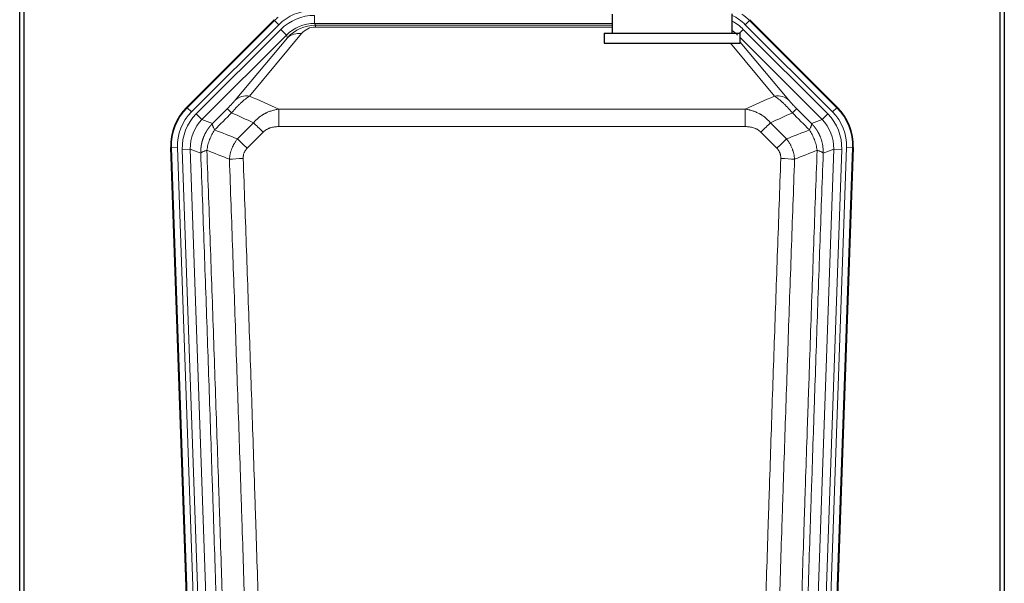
# Model space of a CAD drawing. Header units: inches. Extents: x 0 to 20790, y -12 to 14700.
# Tile 45 of 184: x 4939 to 5431, y 4922 to 5204. Entities that reach past the tile are written whole.
import ezdxf

# ---------------------------------------------------------------- set-up
doc = ezdxf.new("R2010")
doc.units = ezdxf.units.IN
doc.layers.add('1', color=7, linetype='Continuous', true_color=0xffffff)

msp = doc.modelspace()

# ---------------------------------------------------------------- linework, layer by layer
at = {"layer": '1', "color": 2, "linetype": 'Continuous', "lineweight": 25}
for p, q in [((4938.724, 4824.559), (4938.724, 5225.139)), ((5428.724, 4824.559), (5428.724, 5225.139)), ((4940.724, 5224.811), (4940.724, 4801.301)), ((5430.724, 5224.811), (5430.724, 4801.301)), ((5234.725, 5206.301), (5234.725, 5196.801)), ((5294.725, 5196.801), (5294.725, 5206.417)), ((5022.084, 5159.688), (5065.9, 5203.504)), ((5303.55, 5203.504), (5347.366, 5159.688)), ((5230.725, 5196.801), (5298.725, 5196.801)), ((5230.725, 5196.801), (5230.725, 5191.801)), ((5298.725, 5191.801), (5298.725, 5196.801)), ((5230.725, 5191.801), (5298.725, 5191.801)), ((5027.321, 4764.036), (5014.203, 5139.681)), ((5355.247, 5139.681), (5342.129, 4764.036))]:
    msp.add_line(p, q, dxfattribs=at)
at = {"layer": '1', "color": 110, "linetype": 'Continuous', "lineweight": 13}
for p, q in [((5086.097, 5201.678), (5086.097, 5205.673)), ((5022.464, 5159.538), (5066.055, 5203.129)), ((5068.173, 5201.01), (5024.583, 5157.42)), ((5066.055, 5203.129), (5065.9, 5203.504)), ((5068.173, 5201.01), (5066.055, 5203.129)), ((5234.723, 5201.678), (5086.097, 5201.678)), ((5086.097, 5201.678), (5086.492, 5200.724)), ((5086.492, 5200.724), (5234.722, 5200.724)), ((5086.492, 5199.845), (5086.492, 5200.724)), ((5303.395, 5203.129), (5301.276, 5201.01)), ((5344.867, 5157.42), (5301.276, 5201.01)), ((5303.55, 5203.504), (5303.395, 5203.129)), ((5303.395, 5203.129), (5346.985, 5159.538)), ((5026.974, 5156.478), (5069.15, 5198.653)), ((5071.974, 5195.829), (5029.799, 5153.653)), ((5079.589, 5196.538), (5053.512, 5165.365)), ((5071.974, 5195.829), (5069.15, 5198.653)), ((5072.528, 5194.492), (5071.974, 5195.829)), ((5234.722, 5199.845), (5086.492, 5199.845)), ((5298.447, 5196.801), (5300.3, 5198.653)), ((5342.475, 5156.478), (5300.3, 5198.653)), ((5046.45, 5163.319), (5072.528, 5194.492)), ((5315.938, 5165.365), (5293.823, 5191.8)), ((5339.651, 5153.653), (5298.725, 5194.578)), ((5298.725, 5192.335), (5322.999, 5163.319)), ((5022.084, 5159.688), (5022.464, 5159.538)), ((5024.583, 5157.42), (5022.464, 5159.538)), ((5026.974, 5156.478), (5029.799, 5153.653)), ((5068.139, 5158.794), (5301.311, 5158.794)), ((5068.139, 5150.086), (5068.139, 5158.794)), ((5301.311, 5150.086), (5301.311, 5158.794)), ((5339.651, 5153.653), (5342.475, 5156.478)), ((5346.985, 5159.538), (5344.867, 5157.42)), ((5346.985, 5159.538), (5347.366, 5159.688)), ((5029.799, 5153.653), (5035.024, 5151.595)), ((5334.426, 5151.595), (5339.651, 5153.653)), ((5301.311, 5150.086), (5068.139, 5150.086)), ((5014.583, 5139.531), (5014.203, 5139.681)), ((5017.577, 5139.636), (5014.583, 5139.531)), ((5027.694, 4764.088), (5014.583, 5139.531)), ((5017.577, 5139.636), (5030.688, 4764.193)), ((5019.969, 5138.694), (5023.961, 5138.833)), ((5019.969, 5138.694), (5033.035, 4764.523)), ((5023.961, 5138.833), (5037.027, 4764.662)), ((5029.209, 5136.766), (5023.961, 5138.833)), ((5332.422, 4764.662), (5345.488, 5138.833)), ((5349.481, 5138.694), (5336.414, 4764.523)), ((5338.761, 4764.193), (5351.872, 5139.636)), ((5345.488, 5138.833), (5340.241, 5136.766)), ((5354.866, 5139.531), (5341.755, 4764.088)), ((5345.488, 5138.833), (5349.481, 5138.694)), ((5354.866, 5139.531), (5351.872, 5139.636)), ((5355.247, 5139.681), (5354.866, 5139.531))]:
    msp.add_line(p, q, dxfattribs=at)
for centre, major_axis, ratio, start_param, end_param in [((5085.148, 5183.997, 0), (9.199, -22.209), 0.998395, 2.7494612, 3.5337241), ((5086.124, 5181.64, 0), (-9.199, 22.209), 0.998395, 5.8910538, 6.6753168), ((5284.302, 5183.997, 0), (-9.199, -22.209), 0.998395, 2.7494612, 3.0857139), ((5284.302, 5183.997), (-10.345, -24.976), 0.9987509, 2.7494612, 2.9335669), ((5085.148, 5183.997), (10.345, -24.976), 0.9987509, 3.439392, 3.5337241), ((5086.124, 5181.64), (7.671, -18.519), 0.9977549, 2.7494612, 3.5337241), ((5087.046, 5179.415), (4.311, -20.925), 0.9337003, 2.9520749, 3.7363379), ((5283.325, 5181.64, 0), (9.199, 22.209), 0.998395, 5.8910538, 6.1816355), ((5079.589, 5187.43), (-7.67, 6.416), 0.860824, 5.3364913, 6.1801624), ((5087.046, 5188.523), (2.389, -11.128), 0.8742439, 2.9560698, 3.7403327), ((5283.325, 5181.64), (-7.671, -18.519), 0.9977549, 2.7494612, 2.9288368), ((5053.512, 5156.257), (-7.67, 6.416), 0.860824, 5.3364913, 6.1801624), ((5315.938, 5156.257), (-7.67, -6.416), 0.860824, 3.2446156, 4.0882866), ((5041.597, 5140.446), (25.153, -9.908), 0.9987323, 2.7320361, 3.5511492), ((5041.597, 5140.446, 0), (22.366, -8.81), 0.9983711, 2.7320361, 3.5511492), ((5043.988, 5139.504, 0), (-22.366, 8.81), 0.9983711, 5.8736288, 6.6927419), ((5049.425, 5151.893), (7.081, -7.061), 0.0269081, 2.343706, 3.0892138), ((5320.025, 5151.893), (-7.081, -7.061), 0.0269081, 3.1939715, 3.9394793), ((5325.461, 5139.504, 0), (22.366, 8.81), 0.9983711, 5.8736288, 6.6927419), ((5327.853, 5140.446, 0), (-22.366, -8.81), 0.9983711, 2.7320361, 3.5511492), ((5327.853, 5140.446), (-25.153, -9.908), 0.9987323, 2.7320361, 3.5511492), ((5043.988, 5139.504), (18.651, -7.347), 0.9977215, 2.7320361, 3.5511492), ((5060.38, 5146.963), (7.096, -7.046), 0.0275577, 1.5981516, 2.344042), ((5309.069, 5146.963), (-7.096, -7.046), 0.0275577, 3.9391433, 4.6850337), ((5325.461, 5139.504), (-18.651, -7.347), 0.9977215, 2.7320361, 3.5511492), ((5052.371, 5138.898), (7.095, -7.047), 0.0252539, 1.5958719, 2.342907), ((5317.078, 5138.898), (7.095, 7.047), 0.0252539, 0.7986857, 1.5457208), ((5050.399, 5133.811), (-9.993, -0.365), 0.0335157, 4.711165, 5.4709844), ((5319.05, 5133.811), (-9.993, 0.365), 0.0335157, 3.9537936, 4.713613)]:
    msp.add_ellipse(centre, major_axis=major_axis, ratio=ratio, start_param=start_param, end_param=end_param, dxfattribs=at)
at = {"layer": '1', "color": 2, "linetype": 'Continuous', "lineweight": 25}
for centre, major_axis in [((5041.224, 5140.593, 0), (25.162, -9.912)), ((5328.225, 5140.593, 0), (-25.162, -9.912))]:
    msp.add_ellipse(centre, major_axis=major_axis, ratio=0.9983711, start_param=2.7320361, end_param=3.5511492, dxfattribs=at)
at = {"layer": '1', "color": 110, "linetype": 'Continuous', "lineweight": 13}
for points, knots in [([(5046.45, 5163.319), (5046.425, 5163.288), (5046.399, 5163.258), (5046.346, 5163.195), (5046.319, 5163.163), (5046.236, 5163.066), (5046.179, 5162.999), (5046, 5162.792), (5045.871, 5162.646), (5045.663, 5162.413), (5045.591, 5162.333), (5045.48, 5162.21), (5045.423, 5162.147), (5045.365, 5162.083), (5045.325, 5162.04), (5045.306, 5162.018), (5045.126, 5161.822), (5044.959, 5161.641), (5044.608, 5161.266), (5044.424, 5161.071), (5044.184, 5160.819), (5044.111, 5160.743), (5044.037, 5160.665), (5043.987, 5160.613), (5043.962, 5160.587), (5043.837, 5160.457), (5043.736, 5160.352), (5043.429, 5160.035), (5043.221, 5159.822), (5042.797, 5159.391), (5042.582, 5159.174), (5042.363, 5158.954)], [0, 0, 0, 0, 0.03125, 0.03125, 0.0625, 0.0625, 0.125, 0.125, 0.25, 0.25, 0.3125, 0.3125, 0.34375, 0.359375, 0.359375, 0.375, 0.375, 0.5, 0.5, 0.625, 0.625, 0.65625, 0.671875, 0.671875, 0.6875, 0.6875, 0.75, 0.75, 0.875, 0.875, 1, 1, 1, 1]), ([(5044.617, 5156.96), (5045, 5157.419), (5045.771, 5158.315), (5046.546, 5159.17), (5047.13, 5159.795), (5047.325, 5160), (5047.569, 5160.254), (5047.618, 5160.305), (5047.716, 5160.405), (5047.862, 5160.555), (5048.007, 5160.703), (5048.492, 5161.191), (5048.875, 5161.565), (5049.634, 5162.281), (5050.01, 5162.623), (5050.474, 5163.03), (5050.567, 5163.111), (5050.752, 5163.269), (5051.027, 5163.503), (5051.297, 5163.726), (5051.831, 5164.158), (5052.179, 5164.426), (5052.688, 5164.799), (5052.856, 5164.919), (5053.105, 5165.092), (5053.187, 5165.148), (5053.35, 5165.258), (5053.431, 5165.312), (5053.512, 5165.365)], [0, 0, 0, 0, 0.125, 0.25, 0.25, 0.3125, 0.3125, 0.328125, 0.328125, 0.34375, 0.375, 0.375, 0.5, 0.5, 0.625, 0.625, 0.65625, 0.65625, 0.6875, 0.75, 0.75, 0.875, 0.875, 0.9375, 0.9375, 0.96875, 0.96875, 1, 1, 1, 1]), ([(5315.938, 5165.365), (5316.26, 5165.154), (5316.59, 5164.925), (5317.267, 5164.428), (5317.615, 5164.161), (5318.149, 5163.73), (5318.329, 5163.581), (5318.602, 5163.351), (5318.694, 5163.273), (5318.833, 5163.154), (5318.879, 5163.114), (5318.972, 5163.033), (5319.389, 5162.669), (5320.187, 5161.942), (5320.952, 5161.197), (5321.531, 5160.614), (5321.725, 5160.416), (5322.017, 5160.112), (5322.115, 5160.01), (5322.261, 5159.855), (5322.31, 5159.803), (5322.408, 5159.699), (5322.457, 5159.647), (5322.898, 5159.176), (5323.287, 5158.747), (5324.063, 5157.869), (5324.449, 5157.419), (5324.833, 5156.96)], [0, 0, 0, 0, 0.125, 0.125, 0.25, 0.25, 0.3125, 0.3125, 0.34375, 0.34375, 0.359375, 0.359375, 0.375, 0.5, 0.625, 0.625, 0.6875, 0.6875, 0.71875, 0.71875, 0.734375, 0.734375, 0.75, 0.75, 0.875, 0.875, 1, 1, 1, 1]), ([(5327.086, 5158.954), (5326.867, 5159.174), (5326.651, 5159.393), (5326.225, 5159.826), (5326.015, 5160.041), (5325.757, 5160.307), (5325.706, 5160.36), (5325.604, 5160.466), (5325.453, 5160.622), (5325.307, 5160.775), (5325.021, 5161.076), (5324.838, 5161.27), (5324.488, 5161.644), (5324.321, 5161.825), (5324.142, 5162.021), (5324.122, 5162.043), (5324.082, 5162.086), (5324.024, 5162.15), (5323.891, 5162.296), (5323.784, 5162.416), (5323.576, 5162.649), (5323.448, 5162.794), (5323.21, 5163.069), (5323.1, 5163.198), (5322.999, 5163.319)], [0, 0, 0, 0, 0.125, 0.125, 0.25, 0.25, 0.28125, 0.28125, 0.3125, 0.375, 0.375, 0.5, 0.5, 0.625, 0.625, 0.640625, 0.640625, 0.65625, 0.6875, 0.75, 0.75, 0.875, 0.875, 1, 1, 1, 1]), ([(5055.563, 5152.024), (5055.763, 5152.264), (5055.968, 5152.498), (5056.285, 5152.841), (5056.392, 5152.954), (5056.609, 5153.177), (5056.718, 5153.287), (5057.271, 5153.828), (5057.732, 5154.236), (5058.689, 5155.003), (5059.185, 5155.362), (5059.827, 5155.782), (5059.957, 5155.865), (5060.152, 5155.986), (5060.218, 5156.026), (5060.35, 5156.106), (5060.415, 5156.145), (5060.746, 5156.34), (5061.081, 5156.526), (5061.421, 5156.702), (5061.557, 5156.772), (5061.626, 5156.806), (5061.831, 5156.908), (5061.968, 5156.974), (5062.382, 5157.168), (5062.66, 5157.29), (5063.497, 5157.637), (5064.062, 5157.841), (5065.205, 5158.199), (5065.783, 5158.352), (5066.952, 5158.61), (5067.542, 5158.714), (5068.139, 5158.794)], [0, 0, 0, 0, 0.0625, 0.0625, 0.09375, 0.09375, 0.125, 0.125, 0.25, 0.25, 0.375, 0.375, 0.40625, 0.40625, 0.421875, 0.421875, 0.4375, 0.4375, 0.5, 0.515625, 0.515625, 0.53125, 0.53125, 0.5625, 0.5625, 0.625, 0.625, 0.75, 0.75, 0.875, 0.875, 1, 1, 1, 1]), ([(5301.311, 5158.794), (5301.908, 5158.714), (5302.576, 5158.596), (5303.24, 5158.446), (5303.387, 5158.412), (5303.461, 5158.394), (5303.681, 5158.34), (5303.828, 5158.303), (5304.266, 5158.186), (5304.555, 5158.102), (5305.417, 5157.831), (5305.982, 5157.625), (5307.095, 5157.163), (5307.642, 5156.907), (5308.448, 5156.482), (5308.847, 5156.259), (5309.241, 5156.021), (5309.437, 5155.899), (5309.502, 5155.858), (5309.632, 5155.775), (5309.697, 5155.734), (5310.276, 5155.354), (5310.772, 5154.994), (5311.727, 5154.227), (5312.186, 5153.82), (5313.066, 5152.959), (5313.486, 5152.504), (5313.887, 5152.024)], [0, 0, 0, 0, 0.125, 0.140625, 0.140625, 0.15625, 0.15625, 0.1875, 0.1875, 0.25, 0.25, 0.375, 0.375, 0.5, 0.5, 0.5625, 0.59375, 0.59375, 0.609375, 0.609375, 0.625, 0.625, 0.75, 0.75, 0.875, 0.875, 1, 1, 1, 1]), ([(5029.209, 5136.766), (5029.208, 5136.789), (5029.207, 5136.835), (5029.205, 5136.905), (5029.203, 5136.974), (5029.202, 5137.043), (5029.201, 5137.112), (5029.2, 5137.181), (5029.199, 5137.25), (5029.199, 5137.319), (5029.198, 5137.388), (5029.198, 5137.457), (5029.199, 5137.526), (5029.199, 5137.595), (5029.2, 5137.664), (5029.201, 5137.732), (5029.202, 5137.801), (5029.204, 5137.87), (5029.205, 5137.938), (5029.207, 5138.007), (5029.209, 5138.076), (5029.212, 5138.144), (5029.214, 5138.213), (5029.217, 5138.281), (5029.22, 5138.35), (5029.224, 5138.418), (5029.227, 5138.486), (5029.231, 5138.554), (5029.235, 5138.623), (5029.239, 5138.691), (5029.244, 5138.759), (5029.248, 5138.827), (5029.253, 5138.895), (5029.258, 5138.963), (5029.264, 5139.031), (5029.269, 5139.098), (5029.275, 5139.166), (5029.281, 5139.234), (5029.287, 5139.302), (5029.294, 5139.369), (5029.3, 5139.437), (5029.307, 5139.504), (5029.315, 5139.572), (5029.322, 5139.639), (5029.33, 5139.706), (5029.337, 5139.773), (5029.345, 5139.841), (5029.354, 5139.908), (5029.362, 5139.975), (5029.371, 5140.042), (5029.38, 5140.109), (5029.389, 5140.175), (5029.398, 5140.242), (5029.408, 5140.309), (5029.418, 5140.375), (5029.428, 5140.442), (5029.438, 5140.508), (5029.448, 5140.575), (5029.459, 5140.641), (5029.47, 5140.707), (5029.481, 5140.774), (5029.492, 5140.84), (5029.504, 5140.906), (5029.515, 5140.972), (5029.527, 5141.038), (5029.539, 5141.103), (5029.552, 5141.169), (5029.564, 5141.235), (5029.577, 5141.3), (5029.59, 5141.366), (5029.603, 5141.431), (5029.617, 5141.497), (5029.63, 5141.562), (5029.644, 5141.627), (5029.658, 5141.692), (5029.672, 5141.757), (5029.687, 5141.822), (5029.702, 5141.887), (5029.716, 5141.952), (5029.731, 5142.016), (5029.747, 5142.081), (5029.762, 5142.145), (5029.778, 5142.21), (5029.794, 5142.274), (5029.81, 5142.338), (5029.826, 5142.402), (5029.843, 5142.466), (5029.859, 5142.53), (5029.876, 5142.594), (5029.893, 5142.658), (5029.91, 5142.722), (5029.928, 5142.785), (5029.946, 5142.849), (5029.963, 5142.912), (5029.981, 5142.975), (5030, 5143.039), (5030.018, 5143.102), (5030.037, 5143.165), (5030.056, 5143.228), (5030.075, 5143.29), (5030.094, 5143.353), (5030.113, 5143.416), (5030.133, 5143.478), (5030.153, 5143.541), (5030.173, 5143.603), (5030.193, 5143.665), (5030.213, 5143.727), (5030.234, 5143.789), (5030.254, 5143.851), (5030.275, 5143.913), (5030.297, 5143.975), (5030.318, 5144.036), (5030.339, 5144.098), (5030.361, 5144.159), (5030.383, 5144.22), (5030.405, 5144.282), (5030.427, 5144.343), (5030.45, 5144.404), (5030.472, 5144.465), (5030.495, 5144.525), (5030.518, 5144.586), (5030.541, 5144.646), (5030.564, 5144.707), (5030.588, 5144.767), (5030.611, 5144.827), (5030.635, 5144.887), (5030.659, 5144.947), (5030.684, 5145.007), (5030.708, 5145.067), (5030.732, 5145.126), (5030.757, 5145.186), (5030.782, 5145.245), (5030.807, 5145.305), (5030.832, 5145.364), (5030.858, 5145.423), (5030.883, 5145.482), (5030.909, 5145.541), (5030.935, 5145.599), (5030.961, 5145.658), (5030.988, 5145.716), (5031.014, 5145.775), (5031.041, 5145.833), (5031.067, 5145.891), (5031.094, 5145.949), (5031.122, 5146.007), (5031.149, 5146.064), (5031.176, 5146.122), (5031.204, 5146.18), (5031.232, 5146.237), (5031.26, 5146.294), (5031.288, 5146.351), (5031.316, 5146.408), (5031.344, 5146.465), (5031.373, 5146.522), (5031.402, 5146.579), (5031.431, 5146.635), (5031.46, 5146.691), (5031.489, 5146.748), (5031.518, 5146.804), (5031.548, 5146.86), (5031.578, 5146.916), (5031.608, 5146.971), (5031.638, 5147.027), (5031.668, 5147.082), (5031.698, 5147.138), (5031.729, 5147.193), (5031.759, 5147.248), (5031.79, 5147.303), (5031.821, 5147.358), (5031.852, 5147.413), (5031.883, 5147.467), (5031.915, 5147.522), (5031.946, 5147.576), (5031.978, 5147.63), (5032.01, 5147.684), (5032.042, 5147.738), (5032.074, 5147.792), (5032.106, 5147.845), (5032.139, 5147.899), (5032.171, 5147.952), (5032.204, 5148.006), (5032.237, 5148.059), (5032.27, 5148.112), (5032.303, 5148.165), (5032.336, 5148.217), (5032.37, 5148.27), (5032.403, 5148.322), (5032.437, 5148.375), (5032.471, 5148.427), (5032.505, 5148.479), (5032.539, 5148.531), (5032.573, 5148.582), (5032.608, 5148.634), (5032.642, 5148.685), (5032.677, 5148.737), (5032.712, 5148.788), (5032.746, 5148.839), (5032.782, 5148.89), (5032.817, 5148.941), (5032.852, 5148.991), (5032.888, 5149.042), (5032.923, 5149.092), (5032.959, 5149.142), (5032.995, 5149.192), (5033.031, 5149.242), (5033.067, 5149.292), (5033.103, 5149.342), (5033.14, 5149.391), (5033.176, 5149.441), (5033.213, 5149.49), (5033.249, 5149.539), (5033.286, 5149.588), (5033.323, 5149.636), (5033.361, 5149.685), (5033.398, 5149.734), (5033.435, 5149.782), (5033.473, 5149.83), (5033.51, 5149.878), (5033.548, 5149.926), (5033.586, 5149.974), (5033.624, 5150.021), (5033.662, 5150.069), (5033.7, 5150.116), (5033.739, 5150.163), (5033.777, 5150.211), (5033.816, 5150.257), (5033.854, 5150.304), (5033.893, 5150.351), (5033.932, 5150.397), (5033.971, 5150.443), (5034.01, 5150.49), (5034.049, 5150.536), (5034.089, 5150.581), (5034.128, 5150.627), (5034.168, 5150.673), (5034.208, 5150.718), (5034.247, 5150.763), (5034.287, 5150.809), (5034.327, 5150.853), (5034.367, 5150.898), (5034.408, 5150.943), (5034.448, 5150.987), (5034.488, 5151.032), (5034.529, 5151.076), (5034.57, 5151.12), (5034.61, 5151.164), (5034.651, 5151.208), (5034.692, 5151.251), (5034.733, 5151.295), (5034.775, 5151.338), (5034.816, 5151.381), (5034.857, 5151.424), (5034.899, 5151.467), (5034.94, 5151.51), (5034.982, 5151.552), (5035.01, 5151.581), (5035.024, 5151.595)], [0, 0, 0, 0, 0.0042303, 0.0084583, 0.0126838, 0.016907, 0.0211277, 0.0253461, 0.0295621, 0.0337757, 0.037987, 0.0421959, 0.0464023, 0.0506064, 0.0548082, 0.0590075, 0.0632045, 0.0673991, 0.0715913, 0.0757811, 0.0799686, 0.0841537, 0.0883364, 0.0925167, 0.0966947, 0.1008703, 0.1050435, 0.1092144, 0.1133829, 0.117549, 0.1217128, 0.1258741, 0.1300332, 0.1341898, 0.1383441, 0.1424961, 0.1466456, 0.1507929, 0.1549377, 0.1590802, 0.1632203, 0.1673581, 0.1714935, 0.1756266, 0.1797573, 0.1838856, 0.1880116, 0.1921352, 0.1962565, 0.2003755, 0.204492, 0.2086063, 0.2127182, 0.2168277, 0.2209349, 0.2250397, 0.2291422, 0.2332423, 0.2373401, 0.2414356, 0.2455287, 0.2496195, 0.2537079, 0.257794, 0.2618777, 0.2659591, 0.2700382, 0.2741149, 0.2781893, 0.2822614, 0.2863311, 0.2903985, 0.2944635, 0.2985262, 0.3025866, 0.3066447, 0.3107004, 0.3147538, 0.3188048, 0.3228536, 0.3269, 0.3309441, 0.3349858, 0.3390253, 0.3430624, 0.3470972, 0.3511296, 0.3551598, 0.3591876, 0.3632131, 0.3672363, 0.3712571, 0.3752757, 0.3792919, 0.3833058, 0.3873174, 0.3913267, 0.3953337, 0.3993384, 0.4033407, 0.4073408, 0.4113385, 0.4153339, 0.419327, 0.4233179, 0.4273064, 0.4312926, 0.4352765, 0.4392581, 0.4432373, 0.4472143, 0.451189, 0.4551614, 0.4591315, 0.4630993, 0.4670648, 0.471028, 0.4749889, 0.4789475, 0.4829038, 0.4868578, 0.4908095, 0.494759, 0.4987061, 0.502651, 0.5065936, 0.5105338, 0.5144718, 0.5184076, 0.522341, 0.5262721, 0.530201, 0.5341276, 0.5380519, 0.5419739, 0.5458936, 0.5498111, 0.5537262, 0.5576392, 0.5615498, 0.5654581, 0.5693642, 0.573268, 0.5771696, 0.5810688, 0.5849658, 0.5888606, 0.592753, 0.5966432, 0.6005311, 0.6044168, 0.6083002, 0.6121813, 0.6160602, 0.6199368, 0.6238111, 0.6276832, 0.6315531, 0.6354206, 0.6392859, 0.643149, 0.6470098, 0.6508684, 0.6547247, 0.6585787, 0.6624305, 0.66628, 0.6701273, 0.6739724, 0.6778152, 0.6816557, 0.685494, 0.6893301, 0.6931639, 0.6969955, 0.7008248, 0.7046519, 0.7084768, 0.7122994, 0.7161198, 0.7199379, 0.7237539, 0.7275675, 0.731379, 0.7351882, 0.7389952, 0.7427999, 0.7466024, 0.7504027, 0.7542008, 0.7579966, 0.7617902, 0.7655816, 0.7693708, 0.7731577, 0.7769424, 0.7807249, 0.7845052, 0.7882833, 0.7920591, 0.7958327, 0.7996042, 0.8033734, 0.8071403, 0.8109051, 0.8146677, 0.818428, 0.8221862, 0.8259421, 0.8296958, 0.8334474, 0.8371967, 0.8409438, 0.8446887, 0.8484314, 0.8521719, 0.8559102, 0.8596463, 0.8633802, 0.867112, 0.8708415, 0.8745688, 0.8782939, 0.8820169, 0.8857376, 0.8894562, 0.8931726, 0.8968867, 0.9005987, 0.9043086, 0.9080162, 0.9117216, 0.9154249, 0.919126, 0.9228249, 0.9265216, 0.9302161, 0.9339085, 0.9375987, 0.9412867, 0.9449725, 0.9486562, 0.9523377, 0.956017, 0.9596942, 0.9633691, 0.967042, 0.9707126, 0.9743811, 0.9780474, 0.9817116, 0.9853736, 0.9890334, 0.9926911, 0.9963466, 1, 1, 1, 1]), ([(5036.129, 5148.437), (5036.023, 5148.644), (5035.922, 5148.843), (5035.735, 5149.224), (5035.648, 5149.406), (5035.489, 5149.752), (5035.416, 5149.916), (5035.287, 5150.224), (5035.231, 5150.368), (5035.134, 5150.636), (5035.094, 5150.76), (5035.032, 5150.986), (5035.009, 5151.089), (5034.968, 5151.363), (5034.977, 5151.502), (5035.024, 5151.595)], [0, 0, 0, 0, 0.125, 0.125, 0.25, 0.25, 0.375, 0.375, 0.5, 0.5, 0.625, 0.625, 0.75, 0.75, 1, 1, 1, 1]), ([(5334.426, 5151.595), (5334.472, 5151.502), (5334.481, 5151.363), (5334.441, 5151.089), (5334.418, 5150.986), (5334.355, 5150.76), (5334.315, 5150.636), (5334.219, 5150.368), (5334.162, 5150.224), (5334.033, 5149.916), (5333.961, 5149.752), (5333.802, 5149.406), (5333.715, 5149.224), (5333.527, 5148.843), (5333.427, 5148.644), (5333.32, 5148.437)], [0, 0, 0, 0, 0.25, 0.25, 0.375, 0.375, 0.5, 0.5, 0.625, 0.625, 0.75, 0.75, 0.875, 0.875, 1, 1, 1, 1]), ([(5334.426, 5151.595), (5334.443, 5151.577), (5334.477, 5151.543), (5334.529, 5151.49), (5334.58, 5151.437), (5334.631, 5151.384), (5334.682, 5151.331), (5334.733, 5151.277), (5334.783, 5151.224), (5334.834, 5151.17), (5334.884, 5151.116), (5334.934, 5151.061), (5334.984, 5151.007), (5335.034, 5150.952), (5335.083, 5150.897), (5335.133, 5150.842), (5335.182, 5150.786), (5335.231, 5150.73), (5335.28, 5150.674), (5335.329, 5150.618), (5335.378, 5150.562), (5335.426, 5150.505), (5335.474, 5150.448), (5335.523, 5150.391), (5335.57, 5150.334), (5335.618, 5150.277), (5335.666, 5150.219), (5335.713, 5150.161), (5335.76, 5150.103), (5335.807, 5150.044), (5335.854, 5149.986), (5335.901, 5149.927), (5335.947, 5149.868), (5335.994, 5149.809), (5336.04, 5149.749), (5336.086, 5149.69), (5336.131, 5149.63), (5336.177, 5149.569), (5336.222, 5149.509), (5336.267, 5149.449), (5336.312, 5149.388), (5336.357, 5149.327), (5336.402, 5149.266), (5336.446, 5149.204), (5336.49, 5149.143), (5336.534, 5149.081), (5336.578, 5149.019), (5336.622, 5148.957), (5336.665, 5148.894), (5336.708, 5148.832), (5336.751, 5148.769), (5336.794, 5148.706), (5336.836, 5148.642), (5336.879, 5148.579), (5336.921, 5148.515), (5336.963, 5148.451), (5337.004, 5148.387), (5337.046, 5148.323), (5337.087, 5148.258), (5337.128, 5148.194), (5337.169, 5148.129), (5337.21, 5148.064), (5337.25, 5147.998), (5337.29, 5147.933), (5337.33, 5147.867), (5337.37, 5147.801), (5337.41, 5147.735), (5337.449, 5147.669), (5337.488, 5147.602), (5337.527, 5147.536), (5337.565, 5147.469), (5337.604, 5147.402), (5337.642, 5147.334), (5337.68, 5147.267), (5337.718, 5147.199), (5337.755, 5147.131), (5337.792, 5147.063), (5337.829, 5146.995), (5337.866, 5146.927), (5337.903, 5146.858), (5337.939, 5146.789), (5337.975, 5146.72), (5338.011, 5146.651), (5338.046, 5146.581), (5338.082, 5146.512), (5338.117, 5146.442), (5338.151, 5146.372), (5338.186, 5146.302), (5338.22, 5146.232), (5338.254, 5146.161), (5338.288, 5146.091), (5338.322, 5146.02), (5338.355, 5145.949), (5338.388, 5145.878), (5338.421, 5145.806), (5338.454, 5145.735), (5338.486, 5145.663), (5338.518, 5145.591), (5338.55, 5145.519), (5338.581, 5145.447), (5338.613, 5145.374), (5338.644, 5145.302), (5338.674, 5145.229), (5338.705, 5145.156), (5338.735, 5145.083), (5338.765, 5145.01), (5338.795, 5144.936), (5338.824, 5144.862), (5339.022, 5144.361), (5339.356, 5143.412), (5339.745, 5141.983), (5340.031, 5140.509), (5340.208, 5138.997), (5340.252, 5137.93), (5340.251, 5137.324), (5340.25, 5137.185), (5340.248, 5137.045), (5340.245, 5136.906), (5340.242, 5136.813), (5340.241, 5136.766)], [0, 0, 0, 0, 0.0045083, 0.0090195, 0.0135338, 0.0180512, 0.0225715, 0.0270949, 0.0316214, 0.0361509, 0.0406834, 0.0452189, 0.0497575, 0.0542992, 0.0588439, 0.0633916, 0.0679424, 0.0724963, 0.0770532, 0.0816132, 0.0861762, 0.0907423, 0.0953114, 0.0998837, 0.104459, 0.1090373, 0.1136188, 0.1182033, 0.1227909, 0.1273815, 0.1319753, 0.1365721, 0.141172, 0.145775, 0.1503811, 0.1549903, 0.1596025, 0.1642179, 0.1688364, 0.1734579, 0.1780826, 0.1827103, 0.1873412, 0.1919752, 0.1966123, 0.2012524, 0.2058957, 0.2105422, 0.2151917, 0.2198443, 0.2245001, 0.229159, 0.233821, 0.2384861, 0.2431544, 0.2478258, 0.2525003, 0.2571779, 0.2618587, 0.2665427, 0.2712297, 0.2759199, 0.2806133, 0.2853097, 0.2900094, 0.2947122, 0.2994181, 0.3041272, 0.3088394, 0.3135548, 0.3182733, 0.322995, 0.3277199, 0.3324479, 0.3371791, 0.3419135, 0.346651, 0.3513917, 0.3561355, 0.3608826, 0.3656328, 0.3703861, 0.3751427, 0.3799024, 0.3846654, 0.3894315, 0.3942008, 0.3989732, 0.4037489, 0.4085278, 0.4133098, 0.4180951, 0.4228835, 0.4276751, 0.43247, 0.437268, 0.4420692, 0.4468737, 0.4516813, 0.4564922, 0.4613063, 0.4661235, 0.470944, 0.4757677, 0.4805947, 0.4854248, 0.4902582, 0.4950947, 0.4999345, 0.5888915, 0.6791125, 0.7706071, 0.8633844, 0.9574535, 0.965938, 0.9744348, 0.9829441, 0.9914659, 1, 1, 1, 1]), ([(5032.264, 5138.242), (5032.393, 5139.144), (5032.572, 5140.047), (5033.028, 5141.831), (5033.306, 5142.714), (5033.794, 5144.007), (5033.968, 5144.433), (5034.34, 5145.273), (5034.538, 5145.687), (5035.164, 5146.907), (5035.626, 5147.691), (5036.129, 5148.437)], [0, 0, 0, 0, 0.25, 0.25, 0.5, 0.5, 0.625, 0.625, 0.75, 0.75, 1, 1, 1, 1]), ([(5060.38, 5147.351), (5060.506, 5147.478), (5060.635, 5147.6), (5060.837, 5147.776), (5060.905, 5147.833), (5061.043, 5147.946), (5061.113, 5148), (5061.465, 5148.268), (5061.759, 5148.462), (5062.37, 5148.814), (5062.686, 5148.972), (5063.093, 5149.149), (5063.175, 5149.183), (5063.34, 5149.249), (5063.422, 5149.281), (5063.671, 5149.374), (5063.837, 5149.432), (5064.338, 5149.591), (5064.675, 5149.682), (5065.355, 5149.833), (5065.697, 5149.895), (5066.387, 5149.992), (5066.734, 5150.027), (5067.433, 5150.074), (5067.785, 5150.086), (5068.139, 5150.086)], [0, 0, 0, 0, 0.0625, 0.0625, 0.09375, 0.09375, 0.125, 0.125, 0.25, 0.25, 0.375, 0.375, 0.40625, 0.40625, 0.4375, 0.4375, 0.5, 0.5, 0.625, 0.625, 0.75, 0.75, 0.875, 0.875, 1, 1, 1, 1]), ([(5301.311, 5150.086), (5301.665, 5150.086), (5302.018, 5150.074), (5302.459, 5150.044), (5302.547, 5150.038), (5302.723, 5150.023), (5302.811, 5150.014), (5303.075, 5149.987), (5303.25, 5149.966), (5303.772, 5149.892), (5304.116, 5149.829), (5304.799, 5149.675), (5305.137, 5149.584), (5305.804, 5149.37), (5306.134, 5149.246), (5306.5, 5149.086), (5306.54, 5149.068), (5306.621, 5149.032), (5306.742, 5148.976), (5307.019, 5148.841), (5307.251, 5148.716), (5307.705, 5148.452), (5307.997, 5148.26), (5308.553, 5147.835), (5308.819, 5147.604), (5309.069, 5147.351)], [0, 0, 0, 0, 0.125, 0.125, 0.15625, 0.15625, 0.1875, 0.1875, 0.25, 0.25, 0.375, 0.375, 0.5, 0.5, 0.625, 0.625, 0.640625, 0.640625, 0.65625, 0.6875, 0.75, 0.75, 0.875, 0.875, 1, 1, 1, 1]), ([(5333.32, 5148.437), (5333.823, 5147.691), (5334.285, 5146.907), (5334.912, 5145.687), (5335.109, 5145.273), (5335.481, 5144.433), (5335.656, 5144.007), (5336.144, 5142.714), (5336.421, 5141.831), (5336.878, 5140.047), (5337.057, 5139.144), (5337.185, 5138.242)], [0, 0, 0, 0, 0.25, 0.25, 0.375, 0.375, 0.5, 0.5, 0.75, 0.75, 1, 1, 1, 1]), ([(5043.516, 5133.803), (5043.552, 5134.265), (5043.606, 5134.725), (5043.694, 5135.298), (5043.713, 5135.412), (5043.752, 5135.641), (5043.773, 5135.755), (5043.839, 5136.097), (5043.887, 5136.324), (5044.043, 5136.999), (5044.285, 5137.889), (5044.593, 5138.759), (5044.848, 5139.403), (5044.96, 5139.669), (5045.079, 5139.934), (5045.127, 5140.039), (5045.151, 5140.092), (5045.225, 5140.25), (5045.274, 5140.355), (5045.529, 5140.875), (5045.747, 5141.281), (5046.212, 5142.074), (5046.706, 5142.848), (5047.258, 5143.584), (5047.549, 5143.942)], [0, 0, 0, 0, 0.125, 0.125, 0.15625, 0.15625, 0.1875, 0.1875, 0.25, 0.25, 0.375, 0.5, 0.5, 0.5625, 0.578125, 0.578125, 0.59375, 0.59375, 0.625, 0.625, 0.75, 0.75, 0.875, 1, 1, 1, 1]), ([(5321.901, 5143.942), (5322.191, 5143.584), (5322.468, 5143.215), (5322.797, 5142.74), (5322.862, 5142.644), (5322.99, 5142.452), (5323.053, 5142.355), (5323.24, 5142.062), (5323.36, 5141.865), (5323.71, 5141.269), (5324.144, 5140.457), (5324.517, 5139.614), (5324.773, 5138.97), (5324.854, 5138.754), (5324.97, 5138.426), (5325.008, 5138.316), (5325.081, 5138.095), (5325.117, 5137.985), (5325.289, 5137.432), (5325.41, 5136.986), (5325.617, 5136.087), (5325.791, 5135.182), (5325.897, 5134.265), (5325.933, 5133.803)], [0, 0, 0, 0, 0.125, 0.125, 0.15625, 0.15625, 0.1875, 0.1875, 0.25, 0.25, 0.375, 0.5, 0.5, 0.5625, 0.5625, 0.59375, 0.59375, 0.625, 0.625, 0.75, 0.75, 0.875, 1, 1, 1, 1]), ([(5029.209, 5136.766), (5029.239, 5136.865), (5029.329, 5136.971), (5029.551, 5137.14), (5029.64, 5137.198), (5029.846, 5137.317), (5029.963, 5137.378), (5030.225, 5137.502), (5030.369, 5137.566), (5030.683, 5137.695), (5030.853, 5137.761), (5031.217, 5137.895), (5031.411, 5137.963), (5031.822, 5138.101), (5032.038, 5138.171), (5032.264, 5138.242)], [0, 0, 0, 0, 0.25, 0.25, 0.375, 0.375, 0.5, 0.5, 0.625, 0.625, 0.75, 0.75, 0.875, 0.875, 1, 1, 1, 1]), ([(5041.404, 4765.277), (5040.959, 4780.688), (5040.053, 4811.533), (5038.647, 4857.874), (5037.677, 4888.818), (5037.122, 4906.237), (5037.06, 4908.173), (5036.936, 4912.045), (5036.75, 4917.852), (5036.314, 4931.406), (5035.935, 4943.027), (5035.617, 4952.714), (5035.553, 4954.651), (5035.426, 4958.526), (5035.234, 4964.338), (5034.784, 4977.9), (5034.393, 4989.524), (5033.607, 5012.773), (5032.544, 5043.771), (5030.903, 5090.269), (5029.779, 5121.267), (5029.209, 5136.766)], [0, 0, 0, 0, 0.125, 0.25, 0.375, 0.375, 0.390625, 0.390625, 0.40625, 0.4375, 0.5, 0.5, 0.515625, 0.515625, 0.53125, 0.5625, 0.625, 0.625, 0.75, 0.875, 1, 1, 1, 1]), ([(5032.264, 5138.242), (5032.836, 5122.687), (5033.963, 5091.577), (5035.609, 5044.912), (5036.675, 5013.802), (5037.463, 4990.47), (5037.855, 4978.803), (5038.306, 4965.193), (5038.498, 4959.359), (5038.626, 4955.471), (5038.69, 4953.526), (5039.009, 4943.805), (5039.389, 4932.141), (5039.827, 4918.539), (5040.013, 4912.71), (5040.137, 4908.824), (5040.199, 4906.881), (5040.756, 4889.398), (5041.728, 4858.342), (5043.139, 4811.832), (5044.047, 4780.874), (5044.493, 4765.408)], [0, 0, 0, 0, 0.125, 0.25, 0.375, 0.375, 0.4375, 0.46875, 0.484375, 0.484375, 0.5, 0.5, 0.5625, 0.59375, 0.609375, 0.609375, 0.625, 0.625, 0.75, 0.875, 1, 1, 1, 1]), ([(5050.399, 5134.146), (5050.391, 5134.383), (5050.393, 5134.619), (5050.41, 5134.914), (5050.414, 5134.973), (5050.424, 5135.09), (5050.43, 5135.149), (5050.449, 5135.326), (5050.464, 5135.442), (5050.52, 5135.79), (5050.568, 5136.019), (5050.689, 5136.469), (5050.76, 5136.692), (5050.887, 5137.02), (5050.932, 5137.128), (5051.004, 5137.29), (5051.029, 5137.344), (5051.08, 5137.451), (5051.106, 5137.503), (5051.241, 5137.766), (5051.359, 5137.968), (5051.615, 5138.359), (5051.753, 5138.547), (5052.048, 5138.91), (5052.205, 5139.085), (5052.371, 5139.254)], [0, 0, 0, 0, 0.125, 0.125, 0.15625, 0.15625, 0.1875, 0.1875, 0.25, 0.25, 0.375, 0.375, 0.5, 0.5, 0.5625, 0.5625, 0.59375, 0.59375, 0.625, 0.625, 0.75, 0.75, 0.875, 0.875, 1, 1, 1, 1]), ([(5317.078, 5139.254), (5317.245, 5139.085), (5317.402, 5138.909), (5317.589, 5138.68), (5317.625, 5138.634), (5317.697, 5138.54), (5317.733, 5138.493), (5317.837, 5138.349), (5317.904, 5138.252), (5318.097, 5137.958), (5318.331, 5137.554), (5318.522, 5137.127), (5318.648, 5136.799), (5318.687, 5136.688), (5318.741, 5136.52), (5318.759, 5136.463), (5318.792, 5136.35), (5318.808, 5136.293), (5318.884, 5136.008), (5318.932, 5135.779), (5319.005, 5135.317), (5319.03, 5135.085), (5319.056, 5134.618), (5319.059, 5134.382), (5319.05, 5134.146)], [0, 0, 0, 0, 0.125, 0.125, 0.15625, 0.15625, 0.1875, 0.1875, 0.25, 0.25, 0.375, 0.5, 0.5, 0.5625, 0.5625, 0.59375, 0.59375, 0.625, 0.625, 0.75, 0.75, 0.875, 0.875, 1, 1, 1, 1]), ([(5324.956, 4765.408), (5325.012, 4767.341), (5325.068, 4769.275), (5325.18, 4773.142), (5325.348, 4778.944), (5325.744, 4792.485), (5326.087, 4804.097), (5326.781, 4827.33), (5327.721, 4858.33), (5329.179, 4904.894), (5330.184, 4935.98), (5330.758, 4953.478), (5330.822, 4955.423), (5330.95, 4959.312), (5331.142, 4965.145), (5331.594, 4978.758), (5331.985, 4990.429), (5332.314, 5000.155), (5332.379, 5002.101), (5332.511, 5005.992), (5332.71, 5011.828), (5333.175, 5025.445), (5333.577, 5037.116), (5334.389, 5060.456), (5335.486, 5091.574), (5336.614, 5122.687), (5337.185, 5138.242)], [0, 0, 0, 0, 0.015625, 0.015625, 0.03125, 0.0625, 0.125, 0.125, 0.25, 0.375, 0.5, 0.5, 0.515625, 0.515625, 0.53125, 0.5625, 0.625, 0.625, 0.640625, 0.640625, 0.65625, 0.6875, 0.75, 0.75, 0.875, 1, 1, 1, 1]), ([(5340.241, 5136.766), (5339.671, 5121.267), (5338.546, 5090.266), (5337.452, 5059.259), (5336.643, 5036.002), (5336.241, 5024.372), (5335.777, 5010.804), (5335.58, 5004.989), (5335.448, 5001.112), (5335.382, 4999.174), (5335.055, 4989.482), (5334.664, 4977.853), (5334.214, 4964.289), (5334.022, 4958.477), (5333.895, 4954.602), (5333.831, 4952.664), (5333.258, 4935.229), (5332.257, 4904.256), (5330.803, 4857.861), (5329.396, 4811.531), (5328.49, 4780.688), (5328.046, 4765.277)], [0, 0, 0, 0, 0.125, 0.25, 0.25, 0.3125, 0.34375, 0.359375, 0.359375, 0.375, 0.375, 0.4375, 0.46875, 0.484375, 0.484375, 0.5, 0.5, 0.625, 0.75, 0.875, 1, 1, 1, 1]), ([(5337.185, 5138.242), (5337.412, 5138.171), (5337.628, 5138.101), (5338.038, 5137.963), (5338.232, 5137.895), (5338.596, 5137.761), (5338.766, 5137.695), (5339.081, 5137.566), (5339.225, 5137.502), (5339.486, 5137.378), (5339.603, 5137.317), (5339.809, 5137.198), (5339.898, 5137.14), (5340.121, 5136.971), (5340.211, 5136.865), (5340.241, 5136.766)], [0, 0, 0, 0, 0.125, 0.125, 0.25, 0.25, 0.375, 0.375, 0.5, 0.5, 0.625, 0.625, 0.75, 0.75, 1, 1, 1, 1]), ([(5055.49, 4766.962), (5055.052, 4782.182), (5054.16, 4812.644), (5053.239, 4843.153), (5052.536, 4866.053), (5052.299, 4873.69), (5051.823, 4888.968), (5051.583, 4896.61), (5050.856, 4919.546), (5050.365, 4934.843), (5049.74, 4953.973), (5049.615, 4957.799), (5049.363, 4965.451), (5048.984, 4976.929), (5048.601, 4988.407), (5047.83, 5011.363), (5046.786, 5041.972), (5045.176, 5087.887), (5044.074, 5118.497), (5043.516, 5133.803)], [0, 0, 0, 0, 0.125, 0.25, 0.25, 0.3125, 0.3125, 0.375, 0.375, 0.5, 0.5, 0.53125, 0.53125, 0.5625, 0.625, 0.625, 0.75, 0.875, 1, 1, 1, 1]), ([(5050.399, 5134.146), (5050.957, 5118.822), (5052.057, 5088.173), (5053.665, 5042.201), (5054.707, 5011.554), (5055.478, 4988.569), (5055.861, 4977.077), (5056.239, 4965.584), (5056.49, 4957.923), (5056.615, 4954.092), (5057.239, 4934.938), (5057.73, 4919.622), (5058.455, 4896.658), (5058.695, 4889.006), (5059.171, 4873.708), (5059.407, 4866.063), (5060.109, 4843.134), (5061.03, 4812.586), (5061.92, 4782.086), (5062.358, 4766.848)], [0, 0, 0, 0, 0.125, 0.25, 0.375, 0.375, 0.4375, 0.46875, 0.46875, 0.5, 0.5, 0.625, 0.625, 0.6875, 0.6875, 0.75, 0.75, 0.875, 1, 1, 1, 1]), ([(5307.092, 4766.848), (5307.529, 4782.086), (5308.42, 4812.586), (5309.34, 4843.134), (5310.042, 4866.063), (5310.278, 4873.708), (5310.754, 4889.006), (5310.994, 4896.658), (5311.719, 4919.622), (5312.211, 4934.938), (5312.834, 4954.092), (5312.959, 4957.923), (5313.211, 4965.584), (5313.589, 4977.077), (5313.972, 4988.569), (5314.742, 5011.554), (5315.784, 5042.201), (5317.392, 5088.173), (5318.493, 5118.822), (5319.05, 5134.146)], [0, 0, 0, 0, 0.125, 0.25, 0.25, 0.3125, 0.3125, 0.375, 0.375, 0.5, 0.5, 0.53125, 0.53125, 0.5625, 0.625, 0.625, 0.75, 0.875, 1, 1, 1, 1]), ([(5325.933, 5133.803), (5325.375, 5118.497), (5324.273, 5087.887), (5322.664, 5041.972), (5321.62, 5011.363), (5320.848, 4988.407), (5320.465, 4976.929), (5320.086, 4965.451), (5319.835, 4957.799), (5319.709, 4953.973), (5319.085, 4934.843), (5318.593, 4919.546), (5317.867, 4896.61), (5317.627, 4888.968), (5317.15, 4873.69), (5316.914, 4866.053), (5316.211, 4843.153), (5315.289, 4812.644), (5314.398, 4782.182), (5313.959, 4766.962)], [0, 0, 0, 0, 0.125, 0.25, 0.375, 0.375, 0.4375, 0.46875, 0.46875, 0.5, 0.5, 0.625, 0.625, 0.6875, 0.6875, 0.75, 0.75, 0.875, 1, 1, 1, 1])]:
    msp.add_open_spline(points, degree=3, knots=knots, dxfattribs=at)
for points in [[(5053.512, 5165.365), (5058.391, 5163.176), (5063.266, 5160.985), (5068.139, 5158.794)], [(5301.311, 5158.794), (5306.183, 5160.985), (5311.059, 5163.176), (5315.938, 5165.365)], [(5035.024, 5151.595), (5037.47, 5154.048), (5039.917, 5156.501), (5042.363, 5158.954)], [(5044.617, 5156.96), (5041.788, 5154.119), (5038.959, 5151.278), (5036.129, 5148.437)], [(5055.563, 5152.024), (5051.916, 5153.67), (5048.267, 5155.315), (5044.617, 5156.96)], [(5324.833, 5156.96), (5321.182, 5155.315), (5317.534, 5153.67), (5313.887, 5152.024)], [(5333.32, 5148.437), (5330.491, 5151.278), (5327.662, 5154.119), (5324.833, 5156.96)], [(5327.086, 5158.954), (5329.533, 5156.501), (5331.979, 5154.048), (5334.426, 5151.595)], [(5047.549, 5143.942), (5050.22, 5146.636), (5052.892, 5149.33), (5055.563, 5152.024)], [(5313.887, 5152.024), (5316.558, 5149.33), (5319.229, 5146.636), (5321.901, 5143.942)], [(5036.129, 5148.437), (5039.934, 5146.934), (5043.741, 5145.435), (5047.549, 5143.942)], [(5060.38, 5147.351), (5057.711, 5144.652), (5055.041, 5141.953), (5052.371, 5139.254)], [(5317.078, 5139.254), (5314.408, 5141.953), (5311.739, 5144.652), (5309.069, 5147.351)], [(5321.901, 5143.942), (5325.709, 5145.435), (5329.516, 5146.934), (5333.32, 5148.437)], [(5043.516, 5133.803), (5039.764, 5135.277), (5036.013, 5136.757), (5032.264, 5138.242)], [(5337.185, 5138.242), (5333.436, 5136.757), (5329.686, 5135.277), (5325.933, 5133.803)]]:
    msp.add_open_spline(points, degree=3, dxfattribs=at)

doc.saveas('drawing.dxf')
